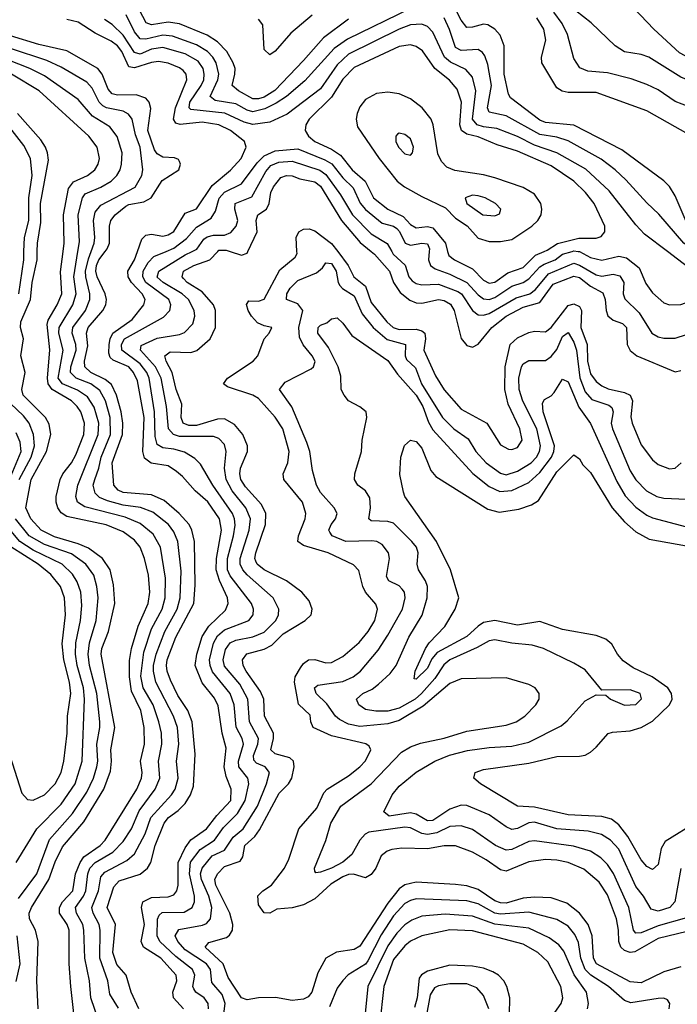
# Model space of a CAD drawing. Header units: inches. Extents: x 1305375 to 1407406, y 744550 to 841633.
# Tile 164 of 256: x 1317302 to 1319638, y 817327 to 820823. Entities that reach past the tile are written whole.
import ezdxf

# ---------------------------------------------------------------- set-up
doc = ezdxf.new("R2010")
doc.units = ezdxf.units.IN
doc.header["$MEASUREMENT"] = 0
doc.layers.add('B3811', color=7, linetype='Continuous')
doc.layers.add('B3812', color=7, linetype='Continuous')

msp = doc.modelspace()

# ---------------------------------------------------------------- linework, layer by layer
at = {"layer": 'B3811', "color": 5}
for points, elevation in [([(1317298.8, 819850), (1317316.3, 819970), (1317317.4, 820000)], 1640), ([(1317367.8, 817310), (1317363.5, 817410), (1317367.3, 817550), (1317357.8, 817590), (1317336.8, 817630), (1317335.7, 817650), (1317343.7, 817670), (1317406.2, 817770), (1317428, 817832), (1317454.5, 817885.5), (1317530, 817974.3), (1317601.3, 818090), (1317625, 818155), (1317628.5, 818190), (1317625.9, 818230), (1317640.6, 818310), (1317591.2, 818570), (1317594.2, 818590), (1317618, 818650), (1317640.4, 818750), (1317635.8, 818815.8), (1317622.9, 818870), (1317596.4, 818910), (1317546.7, 818946.7), (1317510, 818961.9), (1317426.1, 818986.1), (1317378.4, 819010), (1317341.4, 819050), (1317324.1, 819090), (1317342.3, 819190), (1317397.7, 819290), (1317412.4, 819350), (1317406.5, 819386.5), (1317393.3, 819410), (1317314.4, 819490), (1317310, 819510), (1317321.9, 819570), (1317306.1, 819630), (1317315.1, 819690), (1317304.5, 819730), (1317305.9, 819750), (1317341, 819830), (1317346, 819890), (1317364.2, 819970), (1317364.5, 820000)], 1620), ([(1317493.9, 817293.9), (1317483.4, 817390), (1317477.7, 817470), (1317477.3, 817590), (1317470.3, 817610), (1317443, 817650), (1317443.1, 817670), (1317454.6, 817690), (1317490.7, 817730), (1317500.9, 817790), (1317516.4, 817830), (1317530, 817850.1), (1317587.7, 817890), (1317606, 817910), (1317718, 818090), (1317734.4, 818130), (1317736.8, 818150), (1317731.4, 818190), (1317745.3, 818250), (1317744.6, 818310), (1317732.7, 818370), (1317698.9, 818438.9), (1317691.7, 818490), (1317692.3, 818547.7), (1317699.3, 818590), (1317723, 818670), (1317758.7, 818750), (1317764.6, 818790), (1317759.5, 818850), (1317745.5, 818910), (1317729.5, 818949.5), (1317710, 818975), (1317670, 819004.1), (1317609.7, 819029.7), (1317470, 819058.6), (1317450, 819072.2), (1317437.5, 819090), (1317431.2, 819110), (1317431.5, 819130), (1317446.1, 819190), (1317454.9, 819210), (1317486.4, 819250), (1317502, 819278), (1317529.4, 819350), (1317532.6, 819390), (1317519.8, 819430), (1317506.5, 819450), (1317486, 819470), (1317417.8, 819510), (1317403.1, 819530), (1317400.3, 819550), (1317409.2, 819650.8), (1317399.5, 819740.5), (1317403.6, 819756.4), (1317435.6, 819810), (1317451.6, 819850), (1317447.5, 819927.5), (1317456.3, 820000)], 1580), ([(1317581.8, 817270), (1317554.9, 817350), (1317550.3, 817410), (1317533.1, 817490), (1317530.2, 817590), (1317526.5, 817610), (1317503.5, 817650), (1317500.5, 817670), (1317529, 817710), (1317537.3, 817730), (1317543.7, 817790), (1317551.6, 817810), (1317570, 817830), (1317633.3, 817866.7), (1317670, 817905.1), (1317699.6, 817950), (1317725.9, 818014.1), (1317783.7, 818090), (1317799.3, 818130), (1317794.7, 818190), (1317807.4, 818250), (1317806.2, 818290), (1317796.6, 818330), (1317775.6, 818390), (1317740.9, 818450), (1317732.4, 818492.4), (1317742.9, 818577.1), (1317770, 818659.5), (1317808, 818730), (1317819.1, 818770), (1317819.8, 818839.8), (1317802.3, 818950), (1317776.4, 818996.4), (1317730, 819034.4), (1317676.7, 819056.7), (1317533.5, 819093.5), (1317507.6, 819110), (1317501.6, 819130), (1317508.2, 819170), (1317580.5, 819350), (1317583.1, 819390), (1317566.8, 819446.8), (1317543.4, 819483.4), (1317507.9, 819507.9), (1317453.8, 819530), (1317439.3, 819550), (1317456.4, 819650), (1317441, 819710), (1317441.8, 819730), (1317490.8, 819810), (1317502.5, 819850), (1317494.7, 819910), (1317508.7, 820000)], 1560), ([(1317653, 817313), (1317622.5, 817362.5), (1317614.8, 817410), (1317587.2, 817490), (1317587.6, 817590), (1317584.1, 817610), (1317562.9, 817650), (1317558.7, 817670), (1317581.6, 817730), (1317590, 817779.8), (1317604.3, 817795.7), (1317683, 817837), (1317710, 817861.5), (1317748, 817932), (1317767.8, 817990), (1317841.6, 818070), (1317854, 818090), (1317864.7, 818130), (1317859.2, 818190), (1317866.8, 818250), (1317862.7, 818310), (1317848.5, 818350), (1317785.8, 818470), (1317776.8, 818510), (1317776.9, 818530), (1317786.8, 818570), (1317817.5, 818650), (1317861.1, 818730), (1317872.1, 818770), (1317875.4, 818864.6), (1317864.3, 818970), (1317850, 819003.9), (1317830.7, 819030), (1317774.7, 819074.7), (1317731.4, 819091.4), (1317670, 819099.5), (1317614, 819114), (1317585.8, 819125.8), (1317570, 819141.3), (1317563.6, 819170), (1317568.6, 819190), (1317583.4, 819230), (1317591.7, 819270), (1317624.9, 819350), (1317623.8, 819410), (1317607, 819470), (1317586.7, 819506.7), (1317555, 819530), (1317502.2, 819550), (1317482.7, 819570), (1317484.2, 819590), (1317502.4, 819650), (1317501.3, 819670), (1317488.2, 819710), (1317490.5, 819730), (1317535.3, 819790), (1317550.8, 819830), (1317551, 819850), (1317536.9, 819910), (1317536.3, 819930), (1317546.1, 819973.9), (1317555.7, 820000)], 1540), ([(1317725.3, 817310), (1317697.9, 817370), (1317680.1, 817430), (1317647.7, 817467.7), (1317632.9, 817510), (1317642.6, 817610), (1317613.3, 817670), (1317636.2, 817743.8), (1317655.3, 817764.7), (1317730, 817788.3), (1317756.6, 817810), (1317768.2, 817830), (1317782.7, 817890), (1317815.8, 817970), (1317830.6, 817989.4), (1317865.4, 818014.6), (1317890, 818039.6), (1317909.3, 818070), (1317918.9, 818101.1), (1317924.9, 818215.1), (1317914.3, 818330), (1317898.9, 818370), (1317863.6, 818423.6), (1317837.4, 818477.4), (1317825.4, 818510), (1317823.4, 818530), (1317826.5, 818550), (1317857, 818630), (1317920.2, 818750), (1317925.5, 818814.5), (1317922.6, 818970), (1317914, 819010), (1317903.6, 819030), (1317868.1, 819070), (1317815.4, 819115.4), (1317770, 819135.3), (1317670, 819144.3), (1317651.8, 819151.8), (1317635.9, 819170), (1317631.1, 819250), (1317667.6, 819350), (1317668.3, 819390), (1317662.9, 819430), (1317646.3, 819490), (1317627.8, 819527.8), (1317605.5, 819545.5), (1317555.2, 819570), (1317533.7, 819590), (1317532.6, 819610), (1317544.4, 819664.4), (1317539.5, 819710), (1317545.7, 819730), (1317597.2, 819790), (1317608, 819810), (1317610.6, 819830), (1317606, 819850), (1317576.8, 819910), (1317572, 819930), (1317574.5, 819950), (1317583.3, 819970), (1317605.3, 820000)], 1520), ([(1317884.5, 817310), (1317848.7, 817350), (1317845.8, 817370), (1317859.9, 817410), (1317857.7, 817430), (1317803, 817490), (1317741.7, 817530), (1317733.7, 817550), (1317745, 817610), (1317734.8, 817670), (1317739.5, 817690), (1317770, 817705.9), (1317830, 817708.1), (1317850, 817715.7), (1317860.3, 817730), (1317864.8, 817750), (1317865.3, 817830), (1317890, 817882.3), (1317910, 817910.1), (1317965.8, 817950), (1318002.4, 817997.6), (1318051.7, 818050), (1318053.3, 818090), (1318036, 818136), (1318028.8, 818170), (1318036, 818236), (1318021.2, 818290), (1318006.9, 818386.9), (1317993.7, 818413.7), (1317950, 818467.7), (1317925.9, 818530), (1317930.7, 818570), (1317950, 818633.1), (1317973.6, 818670), (1318033.3, 818726.7), (1318042.3, 818750), (1318040.7, 818770), (1318011.5, 818831.5), (1318000.3, 818870), (1318001.5, 818910), (1318018.6, 819010), (1318011.6, 819050), (1317970, 819111.5), (1317924.9, 819150), (1317880.7, 819200.7), (1317859, 819219), (1317830, 819238.3), (1317768.5, 819248.5), (1317745.8, 819265.8), (1317739.6, 819290), (1317744.6, 819410), (1317720.2, 819540.2), (1317706.8, 819570), (1317689.8, 819589.8), (1317634.2, 819614.2), (1317623.7, 819623.7), (1317619.1, 819639.1), (1317620.4, 819670), (1317623.4, 819690), (1317633, 819710), (1317701.6, 819758.4), (1317742.5, 819810), (1317747.5, 819830), (1317737.5, 819850), (1317699.2, 819890), (1317687.3, 819910), (1317686.4, 819930), (1317709.8, 819970.2), (1317720.6, 820000)], 1480), ([(1317973.3, 817310), (1317971, 817330), (1317957, 817350), (1317928, 817370), (1317921, 817381), (1317917.2, 817390), (1317924.1, 817430), (1317916.2, 817450), (1317856.8, 817496.8), (1317799.6, 817550), (1317790.2, 817570.2), (1317791.5, 817628.5), (1317797, 817643), (1317807.8, 817652.2), (1317886.7, 817653.3), (1317915.2, 817670), (1317922.6, 817690), (1317922.4, 817710), (1317905.6, 817790), (1317909.1, 817830.9), (1317943.4, 817876.6), (1317994.3, 817910), (1318025.5, 817954.5), (1318076, 818004), (1318102.8, 818050), (1318115.9, 818110), (1318111.9, 818130), (1318081, 818170), (1318079.6, 818190), (1318096.6, 818250), (1318092, 818270), (1318071.2, 818311.2), (1318064.2, 818390), (1318049.6, 818430), (1317987.5, 818507.5), (1317978.3, 818530), (1317976.2, 818550), (1317990.5, 818609.5), (1318004.7, 818635.3), (1318030, 818656), (1318115.4, 818690), (1318131.7, 818710), (1318132.8, 818730), (1318125.1, 818750), (1318050, 818848.2), (1318040.7, 818870), (1318040, 818910), (1318061.9, 818990), (1318067.5, 819027.5), (1318065.6, 819050), (1318057.7, 819070), (1317988.4, 819170), (1317944.2, 819244.2), (1317924.6, 819264.6), (1317887.2, 819287.2), (1317850, 819298.3), (1317810, 819303.2), (1317790, 819314.9), (1317783, 819343), (1317781.2, 819430), (1317761.6, 819550), (1317753.8, 819570), (1317730, 819601.2), (1317665.4, 819650), (1317663.4, 819670), (1317674.4, 819690), (1317813.4, 819766.6), (1317835.3, 819790), (1317839.5, 819810), (1317831.3, 819830), (1317750.5, 819890), (1317738.9, 819910), (1317740.9, 819930), (1317758.9, 819961), (1317778.1, 819981.9), (1317822.3, 820000)], 1460), ([(1318024.2, 817264.2), (1318032.3, 817330), (1318020.8, 817360.8), (1317984.1, 817404.1), (1317980.3, 817450), (1317965.5, 817470), (1317890, 817519.7), (1317863.7, 817550), (1317854.4, 817570), (1317867.9, 817592.1), (1317951.9, 817608.1), (1317965.9, 817614.1), (1317980.4, 817630), (1317984.6, 817670), (1317974, 817710), (1317948, 817770), (1317944.7, 817790), (1317950.4, 817809.6), (1317986.3, 817853.7), (1318030, 817873.4), (1318060.3, 817919.7), (1318095.4, 817950), (1318147, 818030), (1318179, 818110), (1318189, 818150), (1318174.1, 818170), (1318143.3, 818183.3), (1318133.3, 818193.3), (1318132.2, 818210), (1318148.4, 818250), (1318150.8, 818270), (1318118.5, 818330), (1318112.7, 818410), (1318083.5, 818463.5), (1318030, 818526.8), (1318024.7, 818550), (1318032.9, 818587.1), (1318050, 818609.7), (1318070, 818620.1), (1318130, 818631.7), (1318170, 818647.6), (1318212.4, 818690), (1318221.9, 818710), (1318222.8, 818730), (1318202.1, 818770), (1318110, 818852.3), (1318094.1, 818870), (1318085.6, 818890), (1318085.4, 818910), (1318116.9, 819010), (1318121.3, 819050), (1318105.3, 819090), (1318056.8, 819150), (1318034.9, 819190), (1318029.5, 819230.5), (1318034.9, 819290), (1318030, 819314.8), (1318010, 819335.8), (1317990, 819342.8), (1317870, 819343.5), (1317848.9, 819350), (1317830.2, 819370.2), (1317823.8, 819450), (1317804.6, 819550), (1317784.5, 819590), (1317730.7, 819650), (1317733.4, 819666.6), (1317790, 819691.7), (1317870, 819705.4), (1317887.5, 819712.5), (1317917.2, 819742.8), (1317923.9, 819770), (1317922.2, 819790), (1317901.2, 819830), (1317878.9, 819850), (1317811.3, 819890), (1317790, 819909.2), (1317795.9, 819930), (1317890, 819987.9), (1317914.5, 820000)], 1440), ([(1319650, 817459.2), (1319590, 817441.8), (1319510, 817403.1), (1319470, 817405.8), (1319350.6, 817470), (1319340, 817490), (1319335, 817570), (1319321.3, 817610), (1319290.6, 817650.6), (1319245.6, 817685.6), (1319190, 817704.3), (1319130, 817707.1), (1319090, 817703.1), (1319030, 817685.6), (1319010, 817686.5), (1318990, 817693.9), (1318930, 817734.4), (1318890, 817747.4), (1318850, 817752.3), (1318710, 817760.2), (1318670, 817750.5), (1318650, 817736.1), (1318610, 817686.2), (1318510, 817533.1), (1318490, 817521.4), (1318427.9, 817512.1), (1318389.6, 817490.4), (1318361.5, 817438.5), (1318339.7, 817370), (1318326.6, 817353.4), (1318310, 817345.3), (1318270, 817340.5), (1318210.5, 817350.5), (1318150, 817349.9), (1318110, 817342.3), (1318090, 817349.8), (1318042, 817422), (1318024.5, 817470), (1317960.5, 817530), (1317973.8, 817546.2), (1318036.2, 817563.8), (1318047.8, 817572.2), (1318058.4, 817590), (1318059.4, 817610), (1318048.2, 817650), (1317998.9, 817750), (1317995.6, 817770), (1318004.3, 817790), (1318030, 817816.3), (1318085.6, 817834.4), (1318094.6, 817850), (1318101.6, 817890), (1318137.5, 817922.5), (1318154.4, 817945.6), (1318223.9, 818076.1), (1318256.7, 818110), (1318268.7, 818130), (1318277, 818170), (1318274.6, 818190), (1318261.7, 818201.7), (1318210, 818216.5), (1318194.6, 818230), (1318203.7, 818270), (1318203.6, 818290), (1318171.7, 818350), (1318169.6, 818410), (1318157.5, 818437.5), (1318106.4, 818510), (1318096.1, 818530), (1318093.5, 818550), (1318108.8, 818571.2), (1318170, 818588), (1318197.7, 818602.3), (1318237.7, 818642.3), (1318315.6, 818690), (1318336.8, 818710), (1318341.4, 818730), (1318330, 818759.8), (1318304.7, 818790), (1318249.9, 818829.9), (1318170, 818869.3), (1318145.2, 818890), (1318140.8, 818900.8), (1318137.6, 818910), (1318141, 818930), (1318175.2, 819030), (1318176.9, 819070), (1318161.5, 819101.5), (1318104.3, 819164.3), (1318087.7, 819190), (1318083.9, 819210), (1318086.5, 819230), (1318111, 819290), (1318111.4, 819310), (1318094.6, 819350), (1318065.2, 819385.2), (1318030, 819405.7), (1318004.2, 819404.2), (1317930, 819381.8), (1317902.5, 819382.5), (1317882.3, 819390), (1317875.2, 819410), (1317878.1, 819458.1), (1317857.8, 819510), (1317843.5, 819570), (1317822.9, 819610), (1317817.6, 819630), (1317836.3, 819643.7), (1317910, 819641.3), (1317931.2, 819648.8), (1317978.8, 819690), (1317997.2, 819730), (1317997.3, 819790), (1317990.3, 819810), (1317950, 819857.1), (1317897, 819890), (1317883.9, 819903.9), (1317878.7, 819910), (1317883.9, 819930), (1317920.2, 819950), (1317978, 819970), (1318005.4, 820000)], 1420), ([(1319706.9, 817593.1), (1319570, 817560.7), (1319487.5, 817512.5), (1319470, 817510.5), (1319450, 817518.1), (1319436.7, 817530), (1319430.2, 817550), (1319429.2, 817590), (1319421.5, 817630), (1319390, 817714.9), (1319359.8, 817759.8), (1319306, 817806), (1319250, 817830.3), (1319210, 817838.5), (1319170, 817840.6), (1319110, 817833), (1319030, 817798.8), (1319010, 817804.3), (1318959.3, 817839.3), (1318910, 817866.4), (1318850, 817889.5), (1318810, 817888.9), (1318750, 817878.9), (1318659.3, 817880.7), (1318624.1, 817875.9), (1318607, 817870), (1318586.5, 817853.5), (1318567, 817810), (1318550, 817787.3), (1318530, 817776.1), (1318488.2, 817788.2), (1318470, 817787.2), (1318450, 817779.3), (1318406.9, 817753.1), (1318350, 817701.4), (1318310, 817679.6), (1318270, 817669.2), (1318215.9, 817664.1), (1318190, 817650.5), (1318170, 817651.2), (1318150, 817679.8), (1318148.5, 817711.5), (1318165.9, 817730), (1318196.6, 817750), (1318242.8, 817810), (1318258.4, 817841.6), (1318293.5, 817950), (1318356.9, 818023.1), (1318382.6, 818077.4), (1318394.7, 818090), (1318470, 818138.1), (1318510.5, 818170), (1318530, 818191.1), (1318549.1, 818230), (1318543.1, 818243.1), (1318532, 818252), (1318410, 818280.1), (1318343.9, 818310), (1318335.9, 818330), (1318333.8, 818353.8), (1318292.4, 818392.4), (1318278.2, 818470), (1318280.3, 818490), (1318299.1, 818520.9), (1318310, 818536.8), (1318328.3, 818550), (1318350, 818550.8), (1318390, 818539.3), (1318410, 818539.9), (1318450, 818561.5), (1318508, 818612), (1318539.5, 818650), (1318563.4, 818690), (1318572.8, 818730), (1318567.4, 818747.4), (1318530.2, 818790.2), (1318520.7, 818810), (1318506.9, 818866.9), (1318487.3, 818887.3), (1318398, 818930), (1318310, 818955.6), (1318290.5, 818970), (1318292.7, 818990), (1318316.2, 819050), (1318317.9, 819070), (1318306.4, 819110), (1318239.9, 819190), (1318238.2, 819210), (1318255, 819250), (1318259.8, 819290), (1318236.4, 819370), (1318210, 819411.9), (1318150, 819477.4), (1318130, 819490.3), (1318039.8, 819519.8), (1318026.3, 819530), (1318039.8, 819550), (1318131.7, 819610), (1318148.2, 819630), (1318170, 819690.3), (1318188.2, 819710), (1318197.6, 819730), (1318170, 819735.6), (1318147.1, 819747.1), (1318125.1, 819770), (1318113.3, 819790), (1318107.8, 819812.2), (1318115.8, 819824.2), (1318150, 819823.9), (1318170, 819831.2), (1318225.7, 819934.3), (1318280.6, 819979.4), (1318287.2, 819992.8), (1318286.7, 820000)], 1380), ([(1318049.4, 820000), (1318090, 819986.8), (1318110, 819994), (1318112.9, 820000)], 1420), ([(1318431.5, 820000), (1318469.1, 819950), (1318489.4, 819909.4), (1318530, 819876.9), (1318550, 819818.6), (1318606.2, 819750), (1318628.8, 819730), (1318650, 819723), (1318710, 819724.2), (1318730, 819718.3), (1318740.8, 819710), (1318742.9, 819690), (1318737.9, 819650), (1318778.7, 819558.7), (1318810, 819509), (1318870, 819440.1), (1318960.9, 819390), (1319010, 819313.7), (1319038.1, 819298.1), (1319050, 819296.3), (1319070, 819303.9), (1319087.3, 819330), (1319078.9, 819370), (1319037.6, 819457.6), (1319025.7, 819510), (1319026.4, 819590), (1319044.1, 819670), (1319070, 819693.9), (1319110, 819712.8), (1319130, 819716.5), (1319170, 819714.6), (1319190, 819729.7), (1319250, 819808.3), (1319270, 819814.5), (1319290, 819805), (1319297.4, 819790), (1319295.4, 819730), (1319318, 819670), (1319319.4, 819610), (1319330, 819565.5), (1319350, 819538.3), (1319370, 819523.1), (1319392.2, 819512.2), (1319450, 819499.4), (1319470.5, 819490), (1319478.1, 819470), (1319473, 819413), (1319477.1, 819390), (1319510, 819313.8), (1319550, 819259.8), (1319570, 819243.8), (1319610, 819227.9), (1319630, 819231.1), (1319651.1, 819248.9)], 1380), ([(1318550.2, 820000), (1318562.5, 819990), (1318615.3, 819930), (1318630.1, 819890), (1318654, 819854), (1318687.4, 819827.4), (1318710, 819818), (1318730, 819815.9), (1318790, 819829.8), (1318810, 819825.7), (1318832.7, 819812.7), (1318844.9, 819790), (1318870.5, 819690.5), (1318890, 819666), (1318910, 819660.5), (1318930, 819671.4), (1318979.2, 819730), (1319030, 819770), (1319090, 819802.8), (1319150, 819819.1), (1319196.6, 819883.4), (1319270, 819912.1), (1319290, 819908), (1319330, 819877.4), (1319373.1, 819853.1), (1319381.8, 819830), (1319385.1, 819790), (1319391.3, 819771.3), (1319410, 819756.2), (1319443.7, 819743.7), (1319457, 819730), (1319459.6, 819670), (1319470, 819648.1), (1319494.4, 819630), (1319630, 819573.1), (1319650, 819577.1)], 1420), ([(1318623.4, 820000), (1318629, 819990), (1318671.7, 819951.7), (1318684.1, 819910), (1318695.7, 819895.6), (1318710, 819886), (1318730, 819881.1), (1318790, 819883.5), (1318858.1, 819858.1), (1318871.9, 819850), (1318910, 819790.6), (1318930, 819774.6), (1318950, 819773.4), (1318970, 819779.3), (1319065, 819835), (1319113.5, 819850), (1319134.6, 819865.4), (1319179.9, 819920.1), (1319270, 819958), (1319290, 819951.7), (1319350, 819917), (1319370, 819912.8), (1319410, 819919.6), (1319433.1, 819913.1), (1319447.5, 819890), (1319445.7, 819850), (1319452, 819832), (1319502.6, 819782.6), (1319547.6, 819710), (1319570, 819696.4), (1319590, 819691.7), (1319630, 819692.3), (1319670, 819704.6)], 1440), ([(1318756.9, 820000), (1318753.7, 819970), (1318760.8, 819950), (1318777.8, 819937.8), (1318830, 819919.7), (1318890, 819889.8), (1318930, 819845.9), (1318950, 819831.5), (1318970, 819829.5), (1318990, 819836.7), (1319050, 819876.5), (1319090, 819890.3), (1319110, 819902.3), (1319150, 819945.7), (1319164.5, 819955.5), (1319203.4, 819970), (1319230, 819990), (1319263.9, 820000)], 1460), ([(1318822.1, 820000), (1318825.8, 819985.8), (1318846.4, 819970), (1318910, 819938), (1318950, 819897.7), (1318970, 819887.5), (1318990, 819890.7), (1319036.3, 819923.7), (1319090, 819943.2), (1319133.6, 819986.4), (1319165.2, 820000)], 1480), ([(1319286.1, 820000), (1319290, 819999.6), (1319330, 819978.9), (1319370, 819969.2), (1319430, 819983.9), (1319457.5, 819977.5), (1319501.8, 819941.8), (1319526.3, 819886.3), (1319550, 819853.1), (1319590, 819818), (1319610, 819810.8), (1319650, 819811.4), (1319700.4, 819830), (1319724.6, 819855.4), (1319730.6, 819870), (1319727.5, 819890), (1319715, 819910), (1319694.1, 819930), (1319602.6, 820000)], 1460), ([(1319670, 817633.2), (1319570, 817605.1), (1319510, 817580.8), (1319490, 817579.7), (1319481.7, 817590), (1319465.7, 817670), (1319411.4, 817791.4), (1319390, 817823.6), (1319366.5, 817846.5), (1319330, 817869.9), (1319268.7, 817888.7), (1319130, 817907.6), (1319110, 817904.6), (1319050, 817876.7), (1319030, 817873.8), (1318992.5, 817890), (1318910, 817947.1), (1318870, 817960.6), (1318830, 817957.6), (1318784.2, 817935.8), (1318750, 817929), (1318730, 817933.4), (1318690, 817953.6), (1318670, 817956.1), (1318541.7, 817938.3), (1318528.7, 817931.3), (1318510.7, 817910), (1318481.4, 817858.6), (1318450, 817831.8), (1318409.2, 817810), (1318370, 817795.6), (1318353.6, 817793.6), (1318350, 817799), (1318348.7, 817810), (1318390, 817908.5), (1318407.2, 817970), (1318442.2, 818030), (1318550, 818109.2), (1318658.5, 818221.5), (1318690, 818241.2), (1318726, 818254), (1318810, 818271.2), (1318890, 818296.2), (1319030, 818318), (1319066, 818330), (1319095.9, 818350), (1319135.5, 818390), (1319146.6, 818410), (1319147.4, 818430), (1319132.6, 818450), (1319110, 818462.2), (1319030, 818486.3), (1318870, 818482.7), (1318830, 818466), (1318734.9, 818385.1), (1318650, 818334.4), (1318610, 818322.3), (1318510, 818313.6), (1318470, 818321), (1318437.8, 818337.8), (1318423.7, 818350), (1318393.1, 818393.1), (1318355.2, 818430), (1318349.5, 818450), (1318360.5, 818459.5), (1318450, 818473.3), (1318486.8, 818490), (1318512.6, 818510), (1318575.9, 818584.1), (1318610, 818637.2), (1318661.3, 818730), (1318671.6, 818770), (1318668.8, 818790), (1318661.1, 818801.1), (1318650, 818812.4), (1318613.6, 818830), (1318605.4, 818845.4), (1318615.4, 818910), (1318611.6, 818930), (1318590, 818958.9), (1318570.3, 818970.3), (1318552.8, 818972.8), (1318460.4, 818970), (1318412.5, 818990), (1318403.4, 819003.4), (1318399.6, 819010), (1318408.1, 819030), (1318423.8, 819050), (1318429.9, 819070), (1318418.5, 819090), (1318370, 819143.9), (1318356.2, 819170), (1318341.7, 819221.7), (1318332.5, 819290), (1318321.7, 819321.7), (1318268.2, 819448.2), (1318224.4, 819510), (1318244.5, 819535.5), (1318336.8, 819583.2), (1318345.1, 819590), (1318351.1, 819608.9), (1318341, 819630), (1318309, 819669), (1318296.2, 819696.2), (1318293, 819730), (1318307.8, 819790), (1318290, 819813.8), (1318249.9, 819830), (1318251, 819850), (1318262.6, 819870), (1318290, 819896.8), (1318355.8, 819924.2), (1318377.7, 819942.3), (1318390, 819959.8), (1318410, 819957.5), (1318426.4, 819930), (1318433, 819890), (1318439.4, 819879.4), (1318448.5, 819868.5), (1318490, 819842.4), (1318518.8, 819778.8), (1318557.3, 819730), (1318606.9, 819686.9), (1318672.9, 819670), (1318671.8, 819630), (1318676.4, 819616.4), (1318707.4, 819587.4), (1318729.8, 819530), (1318804.1, 819410), (1318844.5, 819370), (1318894.8, 819334.8), (1318922.5, 819290), (1318959.1, 819250), (1319010, 819213.2), (1319030, 819206.8), (1319070, 819220.1), (1319119.1, 819250), (1319138.2, 819270), (1319148.8, 819290), (1319152.4, 819310), (1319138.9, 819370), (1319088.6, 819468.6), (1319075.8, 819510), (1319074.7, 819550), (1319084.5, 819590), (1319090, 819600.6), (1319110, 819613.2), (1319170, 819613), (1319190, 819626.5), (1319210, 819651.4), (1319230, 819697.5), (1319250, 819711.8), (1319270, 819678.2), (1319279.8, 819650), (1319291.6, 819551.6), (1319310, 819501.4), (1319333.8, 819473.8), (1319394.3, 819454.3), (1319405.5, 819445.5), (1319409.7, 819430), (1319403.2, 819390), (1319407.2, 819370), (1319470, 819221.2), (1319490, 819189.5), (1319528.3, 819150), (1319564.7, 819130), (1319590, 819124), (1319670, 819120.7)], 1360), ([(1319650.7, 817809.3), (1319629, 817690), (1319610.9, 817670), (1319570, 817657.3), (1319544.5, 817664.5), (1319518.1, 817710), (1319490, 817745.3), (1319430, 817877.1), (1319400.1, 817910), (1319368.8, 817930), (1319321.3, 817941.3), (1319209.5, 817949.5), (1319130, 817973.3), (1319110, 817971.6), (1319070, 817950.7), (1319050, 817947.3), (1319030, 817956.4), (1318970, 817999.9), (1318890, 818033.1), (1318870, 818034.1), (1318830, 818020.1), (1318770, 817979.3), (1318750, 817978.7), (1318710, 818001.2), (1318690, 818006.5), (1318614.2, 817994.2), (1318595.5, 818010), (1318624.9, 818070), (1318650, 818101.8), (1318710, 818150.7), (1318776.1, 818190), (1318828.9, 818211.1), (1318892.7, 818227.3), (1318970, 818238.3), (1319050, 818242.7), (1319110, 818257.2), (1319225.1, 818314.9), (1319247.1, 818332.9), (1319310, 818404.4), (1319350, 818425.7), (1319383.8, 818423.8), (1319400.7, 818410), (1319450, 818389.4), (1319490, 818391.7), (1319510.8, 818410.8), (1319505.6, 818430), (1319470, 818443.5), (1319370, 818442), (1319310, 818514), (1319270, 818538), (1319162, 818590), (1319122.3, 818602.3), (1319050, 818608.9), (1318990, 818620.4), (1318970, 818617.9), (1318926.6, 818593.4), (1318829.7, 818550), (1318808.4, 818531.6), (1318776.1, 818483.9), (1318729.6, 818430), (1318706.7, 818410), (1318650, 818377.8), (1318610, 818367), (1318567.4, 818367.4), (1318530, 818374), (1318506.1, 818390), (1318498.2, 818410), (1318520.7, 818430), (1318553.9, 818446.1), (1318576.5, 818463.5), (1318618.1, 818501.9), (1318638.9, 818530), (1318684.8, 818630), (1318731.3, 818708.7), (1318749.5, 818770), (1318750.3, 818810), (1318744, 818830), (1318718.4, 818870), (1318713.9, 818890), (1318717.9, 818930), (1318711.2, 818950), (1318695, 818970), (1318630, 819034.6), (1318610, 819041.1), (1318550, 819043), (1318542.4, 819050), (1318548.4, 819090), (1318545.6, 819125.6), (1318529.9, 819149.9), (1318503.1, 819170), (1318491.6, 819190), (1318492.2, 819210), (1318515.6, 819290), (1318518.5, 819330), (1318535.2, 819410), (1318533.2, 819430), (1318510, 819448.4), (1318469.5, 819469.5), (1318454.2, 819490), (1318443.8, 819510), (1318443.1, 819556.9), (1318432.9, 819590), (1318399.4, 819659.4), (1318361.6, 819710), (1318362.7, 819730), (1318370, 819737.8), (1318393.1, 819746.9), (1318410, 819761.1), (1318430, 819764.2), (1318450, 819746), (1318481.7, 819701.7), (1318610, 819613.2), (1318643.9, 819563.9), (1318710.5, 819490), (1318733.8, 819450), (1318754.3, 819394.3), (1318770, 819367.2), (1318911.6, 819211.6), (1318970, 819165.1), (1319007.4, 819147.4), (1319050, 819151.5), (1319110, 819179.4), (1319150, 819215.1), (1319191.5, 819270), (1319199.7, 819290), (1319201.1, 819310), (1319161.4, 819430), (1319159.2, 819460.8), (1319166, 819474), (1319190, 819487.5), (1319200.7, 819499.3), (1319230, 819547.1), (1319250, 819537.1), (1319287.7, 819447.7), (1319329.5, 819389.5), (1319422.6, 819182.6), (1319452.2, 819132.2), (1319490, 819092.6), (1319530, 819063.3), (1319550, 819054.2), (1319670, 819022.4)], 1340), ([(1317299.7, 819190), (1317343.4, 819270), (1317354.9, 819310), (1317351.7, 819350), (1317335.2, 819390), (1317315.9, 819415.9), (1317270, 819459.9)], 1640), ([(1317265.9, 819190), (1317306.9, 819290), (1317303.3, 819323.3), (1317290, 819356.2)], 1660), ([(1319710, 817975.4), (1319595.1, 817904.9), (1319580, 817880), (1319570, 817822.9), (1319550, 817805.8), (1319530, 817815.7), (1319510, 817839.1), (1319462.1, 817922.1), (1319430, 817963.4), (1319404.3, 817984.3), (1319370, 817993), (1319250, 817999), (1319130, 818026.5), (1319069.9, 818029.9), (1318938.8, 818110), (1318915.1, 818130), (1318919.7, 818150), (1318950, 818160.1), (1319110, 818182.4), (1319210, 818207), (1319290, 818207.5), (1319310, 818211.4), (1319330, 818221.7), (1319350, 818239.5), (1319392.1, 818287.9), (1319407.1, 818292.9), (1319470, 818297.6), (1319510, 818309.7), (1319550, 818331.6), (1319610.3, 818390), (1319619.1, 818410), (1319616.9, 818430), (1319603.8, 818450), (1319548.9, 818490), (1319481.6, 818521.6), (1319445.9, 818545.9), (1319425.2, 818570), (1319405, 818605), (1319383.7, 818623.7), (1319350, 818636), (1319230, 818658), (1319150, 818685.7), (1319070, 818672.6), (1318990, 818689), (1318950, 818682.5), (1318930, 818669.9), (1318890, 818632.8), (1318784.5, 818575.5), (1318766.4, 818553.6), (1318750, 818519.9), (1318710, 818480.7), (1318702.7, 818482.7), (1318706.3, 818510), (1318743.9, 818590), (1318756.4, 818610), (1318811.8, 818668.2), (1318848.6, 818730), (1318862.2, 818770), (1318832.5, 818870), (1318782.9, 818970), (1318670.6, 819130), (1318665.5, 819145.5), (1318652.1, 819207.9), (1318655.8, 819270), (1318668.8, 819311.2), (1318689.7, 819330.3), (1318710, 819325.7), (1318730, 819302), (1318761.9, 819221.9), (1318780.7, 819200.7), (1318965.1, 819085.1), (1319005.6, 819074.4), (1319075, 819085), (1319119.8, 819100.2), (1319144.6, 819115.4), (1319210, 819217.6), (1319270, 819278), (1319290, 819263.1), (1319302.8, 819242.8), (1319330, 819215), (1319406.6, 819090), (1319450, 819040.1), (1319490, 819003.9), (1319538, 818978), (1319670, 818954.9)], 1320), ([(1317290, 817830.3), (1317363.5, 817950), (1317450, 818037.7), (1317499.4, 818110), (1317524.3, 818190), (1317532.3, 818410), (1317528.4, 818450), (1317506.4, 818530), (1317500.5, 818570), (1317501.6, 818610), (1317518, 818690), (1317522.7, 818742.7), (1317518.7, 818790), (1317506.8, 818826.8), (1317490, 818854.3), (1317453.5, 818890), (1317350, 818939.9), (1317302.4, 818970), (1317241.8, 819041.8)], 1660), ([(1317298, 817702), (1317363.3, 817790), (1317408.2, 817911.8), (1317490, 818004.3), (1317540.3, 818079.7), (1317563.7, 818130), (1317576.1, 818170), (1317579.3, 818190), (1317575.8, 818250), (1317587.1, 818310), (1317586.4, 818330), (1317576.6, 818430), (1317550.4, 818530), (1317545.1, 818570), (1317550, 818610), (1317573.5, 818690), (1317580.5, 818770), (1317575.9, 818810), (1317565.1, 818850), (1317537.4, 818890), (1317486.7, 818926.7), (1317390, 818959.7), (1317335.7, 818990), (1317287, 819050)], 1640), ([(1317234.1, 818314.1), (1317310, 818076.4), (1317330, 818054.3), (1317350, 818051.1), (1317390, 818070.1), (1317427.6, 818110), (1317449.1, 818150), (1317459.2, 818190), (1317470.5, 818289.5), (1317472.5, 818350), (1317483.8, 818430), (1317478.6, 818470), (1317458.8, 818550), (1317453, 818607), (1317464.9, 818710), (1317460.7, 818770), (1317446.7, 818810), (1317413, 818853), (1317367.3, 818890), (1317270.7, 818950.7)], 1680), ([(1319608.4, 817310), (1319611.5, 817330), (1319602.4, 817342.4), (1319590, 817347.9), (1319570, 817346.8), (1319472.2, 817332.2), (1319450, 817340.4), (1319394, 817390), (1319330.1, 817430.1), (1319310.2, 817450), (1319295.4, 817490), (1319286.4, 817546.4), (1319274.3, 817574.3), (1319250, 817603.5), (1319210, 817628), (1319110, 817653.7), (1319010, 817646.3), (1318990, 817650.8), (1318930, 817682.9), (1318890, 817693.8), (1318710, 817700.6), (1318690, 817695.7), (1318670, 817684), (1318630, 817640.3), (1318586.2, 817573.8), (1318538.9, 817481.1), (1318530, 817469.6), (1318469, 817431), (1318450, 817411.6), (1318430, 817383.9), (1318401.9, 817318.1)], 1440), ([(1319318.8, 817310), (1319322.2, 817330), (1319315.4, 817370), (1319271.8, 817431.8), (1319235, 817515), (1319217.5, 817537.5), (1319182.7, 817562.7), (1319110, 817597.2), (1318990, 817611.3), (1318910, 817640), (1318812.8, 817647.2), (1318730, 817639.1), (1318694.8, 817625.2), (1318670, 817608.5), (1318641.1, 817578.9), (1318610, 817533.9), (1318539, 817390), (1318526.2, 817270)], 1460), ([(1319202.7, 817297.3), (1319224.9, 817330), (1319231.6, 817350), (1319223.6, 817390), (1319177.6, 817477.6), (1319142.6, 817510), (1319090, 817539.6), (1318910, 817587.6), (1318830, 817591.4), (1318730, 817569.6), (1318690, 817550.3), (1318670, 817534), (1318630, 817485.8), (1318595, 817390), (1318580.1, 817250)], 1480), ([(1317290, 817407.3), (1317304.3, 817470), (1317293.4, 817570)], 1640), ([(1319042.1, 817290), (1319043.2, 817350), (1319032.9, 817390), (1319021.5, 817410), (1319003, 817430), (1318982.2, 817442.2), (1318950, 817454.9), (1318910, 817462.4), (1318830, 817465.1), (1318750, 817444.5), (1318728.8, 817431.2), (1318721.2, 817418.8), (1318713.7, 817350), (1318704.8, 817315.2)], 1520), ([(1318967.8, 817310), (1318950, 817357.3), (1318925.3, 817385.3), (1318890, 817399.2), (1318830, 817399.6), (1318790, 817392.3), (1318775.5, 817384.5), (1318759.7, 817360.3), (1318744.2, 817275.8)], 1540)]:
    msp.add_lwpolyline(points, dxfattribs=dict(at, elevation=elevation))
at = {"layer": 'B3812', "color": 5}
for points, elevation in [([(1318690, 820862.5), (1318466.1, 820753.9), (1318419.5, 820720.5), (1318314.4, 820605.6), (1318249.4, 820550.6), (1318213.5, 820526.5), (1318173.2, 820506.8), (1318130, 820495.8), (1318110, 820501.4), (1318070, 820524.9), (1317996.3, 820536.3), (1317978.9, 820550), (1318005.5, 820610), (1318009.2, 820630), (1317999.9, 820670), (1317988.4, 820690), (1317969.2, 820710), (1317930, 820733.3), (1317844.7, 820764.7), (1317810, 820767.8), (1317750, 820753.6), (1317730, 820755.2), (1317710, 820780.6), (1317680.5, 820840.5)], 1440), ([(1318470, 820824.8), (1318381.1, 820759), (1318310, 820677.7), (1318207.9, 820572.1), (1318170, 820548.5), (1318150, 820541.6), (1318130, 820542.4), (1318078.9, 820570), (1318057.2, 820590), (1318066.7, 820630), (1318066.9, 820650), (1318060.4, 820670), (1318037.4, 820710), (1318004.9, 820744.9), (1317967.6, 820767.6), (1317870, 820808.4), (1317830, 820814), (1317770, 820805.1), (1317751.5, 820811.5), (1317717.5, 820877.5)], 1420), ([(1319833.2, 820000), (1319708.7, 820048.7), (1319675.9, 820090), (1319630, 820197.4), (1319610, 820230.6), (1319590, 820251.2), (1319441.1, 820361.1), (1319270, 820448.6), (1319170, 820457.5), (1319150, 820465.8), (1319045.9, 820545.9), (1319038.6, 820558.6), (1319022.8, 820630), (1319022.6, 820730), (1319008.4, 820768.4), (1318989.9, 820789.9), (1318964.5, 820804.5), (1318950, 820807.7), (1318910, 820796.1), (1318890, 820796), (1318870, 820821.9), (1318834.8, 820890)], 1420), ([(1320000, 820399.3), (1319995.4, 820390), (1319992.2, 820330), (1319984.5, 820315.5), (1319910, 820263.2), (1319890, 820263.4), (1319863, 820283), (1319850, 820304), (1319843.3, 820430), (1319813, 820513), (1319790, 820548.8), (1319770, 820565.5), (1319730, 820587.4), (1319650, 820618.9), (1319536.2, 820690), (1319510, 820699), (1319450, 820709.3), (1319416.8, 820730), (1319331.6, 820811.6), (1319250, 820875.7)], 1340), ([(1320000, 820565.6), (1319970, 820562.8), (1319945.5, 820550), (1319910, 820512.8), (1319890, 820514.8), (1319843.5, 820583.5), (1319812.5, 820612.5), (1319776.4, 820636.4), (1319645.7, 820705.7), (1319554.8, 820790), (1319483.8, 820863.8)], 1320), ([(1318340.7, 820839.3), (1318265.1, 820774.9), (1318210, 820711.7), (1318190, 820698.5), (1318170, 820716.9), (1318165.2, 820805.2), (1318150, 820825)], 1380), ([(1319705.2, 820000), (1319701.8, 820001.8), (1319661.2, 820030), (1319572.4, 820132.4), (1319530, 820172.3), (1319455, 820255), (1319417.5, 820290), (1319367.3, 820327.3), (1319250, 820392.4), (1319210, 820405.4), (1319150, 820415.1), (1319030, 820482), (1318970, 820494.7), (1318963.3, 820510), (1318978.3, 820590), (1318964.6, 820664.6), (1318954.5, 820694.5), (1318946.4, 820706.4), (1318930, 820717.4), (1318870, 820713.3), (1318850, 820724), (1318828.7, 820788.7), (1318810, 820829.3)], 1440), ([(1320000, 820096), (1319990, 820088.2), (1319970, 820088.5), (1319890, 820113.7), (1319790, 820112.6), (1319767.4, 820130), (1319729.3, 820349.3), (1319709.6, 820389.6), (1319676.4, 820416.4), (1319530, 820498.9), (1319350, 820564.1), (1319250, 820564.4), (1319228.8, 820568.8), (1319210, 820580.7), (1319156.4, 820670), (1319155.3, 820690), (1319170.7, 820750), (1319164.3, 820790), (1319139.2, 820830)], 1380), ([(1320000, 820213.3), (1319992.2, 820207.8), (1319970, 820178.8), (1319950, 820166.6), (1319832.5, 820172.5), (1319812.4, 820192.4), (1319794.6, 820250), (1319788.7, 820290), (1319790, 820391.5), (1319777.8, 820437.8), (1319754.9, 820474.9), (1319730, 820494.7), (1319630, 820532.8), (1319570, 820573.7), (1319530, 820592.8), (1319473.4, 820613.4), (1319390, 820634.3), (1319320.5, 820640.5), (1319292, 820652), (1319270, 820685.1), (1319247.3, 820770), (1319229.2, 820810), (1319199.4, 820850)], 1360), ([(1317720.6, 820000), (1317736.4, 820043.6), (1317750, 820058.3), (1317770, 820061), (1317810, 820053.9), (1317830, 820058.7), (1317850, 820071), (1317890, 820136.3), (1317930, 820151.5), (1317986.1, 820233.9), (1318051.2, 820288.8), (1318088.6, 820330), (1318106.2, 820370), (1318100.2, 820390), (1318050.9, 820430), (1318010, 820450.2), (1317950, 820458.8), (1317871.5, 820451.5), (1317856.2, 820456.2), (1317848.9, 820470), (1317855, 820510), (1317895.7, 820610), (1317893.1, 820630), (1317882.6, 820642.6), (1317870, 820652.6), (1317830, 820669.3), (1317794.7, 820674.7), (1317770, 820671.2), (1317710, 820651.6), (1317690, 820656), (1317664.4, 820710), (1317649.2, 820730), (1317627.2, 820747.2), (1317570, 820775), (1317510, 820814.7), (1317470, 820824)], 1480), ([(1319602.6, 820000), (1319521.8, 820061.8), (1319490, 820095.2), (1319395.9, 820215.9), (1319312.5, 820292.5), (1319210.2, 820350.2), (1319130, 820377.2), (1319070, 820408.4), (1318997, 820437), (1318950, 820442.3), (1318926.9, 820450), (1318910.5, 820470), (1318922, 820570), (1318910, 820619.1), (1318886.8, 820646.8), (1318831.8, 820671.8), (1318810.6, 820690), (1318770, 820778.5), (1318750, 820799.5), (1318730, 820807.6), (1318690, 820804.3), (1318650, 820789.9), (1318470, 820700.8), (1318430, 820662.6), (1318370, 820577.7), (1318252.2, 820487.8), (1318190, 820459.6), (1318130, 820451.1), (1318099.3, 820459.3), (1318031.1, 820491.1), (1317910, 820504.1), (1317904.2, 820510), (1317906.1, 820530), (1317947.2, 820590), (1317956, 820610), (1317957.7, 820630), (1317953.3, 820650), (1317935.8, 820675.8), (1317890, 820702), (1317810, 820724.4), (1317770, 820718.5), (1317730, 820700.2), (1317710, 820706.9), (1317670, 820768.4), (1317630, 820806.3), (1317603.7, 820823.7)], 1460), ([(1317605.3, 820000), (1317612.6, 820010), (1317621.2, 820030), (1317621.6, 820090), (1317625.9, 820110), (1317641.6, 820130), (1317678.7, 820161.3), (1317690, 820167.1), (1317743.4, 820176.6), (1317769, 820191), (1317807.6, 820252.4), (1317867.1, 820290), (1317873.3, 820310), (1317870, 820319.5), (1317866.2, 820326.2), (1317852.3, 820332.3), (1317810, 820335.3), (1317790, 820347.1), (1317781.4, 820361.4), (1317756.9, 820430), (1317768.3, 820508.3), (1317761.7, 820530), (1317750, 820544.7), (1317715.9, 820555.9), (1317650, 820554.8), (1317630, 820559.8), (1317616.1, 820576.1), (1317595, 820630), (1317579.3, 820650), (1317470, 820712.2), (1317370, 820734.6), (1317270, 820766)], 1520), ([(1317555.7, 820000), (1317566.8, 820030), (1317569.4, 820050), (1317564.3, 820110), (1317570, 820139.8), (1317590, 820164.3), (1317711.8, 820228.2), (1317735.4, 820270), (1317739.7, 820290), (1317729.6, 820370), (1317713.8, 820413.8), (1317701.4, 820470), (1317688.2, 820488.2), (1317670, 820498.8), (1317610, 820509.9), (1317597.1, 820517.1), (1317584.4, 820530), (1317559.8, 820579.8), (1317541, 820601), (1317450, 820654.1), (1317398.2, 820678.2), (1317270, 820720.8)], 1540), ([(1319165.2, 820000), (1319175.6, 820004.4), (1319212, 820028), (1319287.8, 820047.8), (1319350, 820047.5), (1319366.8, 820053.2), (1319380.7, 820070), (1319380.2, 820090), (1319342.6, 820170), (1319311.2, 820210), (1319270.8, 820250), (1319190, 820304.7), (1319070, 820356.4), (1318998.2, 820378.2), (1318930, 820407.5), (1318890, 820417), (1318871.1, 820430), (1318865.8, 820450), (1318871.7, 820530), (1318856.3, 820576.3), (1318828.6, 820608.6), (1318776.6, 820650), (1318732.2, 820712.2), (1318710, 820728.1), (1318690, 820733.5), (1318650, 820728.2), (1318490, 820653), (1318450, 820612.4), (1318410, 820547.7), (1318330.1, 820470), (1318319, 820450), (1318316, 820430), (1318327.5, 820410), (1318350.1, 820390), (1318410, 820362.8), (1318441.7, 820341.7), (1318483.4, 820290), (1318529.5, 820250), (1318558.5, 820190), (1318609.7, 820149.7), (1318664, 820124), (1318690, 820096.1), (1318710, 820084.1), (1318750, 820088.8), (1318770, 820083.8), (1318814.3, 820030), (1318822.1, 820000)], 1480), ([(1317508.7, 820000), (1317514, 820034), (1317509.6, 820130), (1317525.3, 820190), (1317535.2, 820204.8), (1317590, 820228), (1317627.2, 820250), (1317647.5, 820270), (1317658.5, 820290), (1317664.3, 820310), (1317665.5, 820350), (1317648.7, 820408.7), (1317622.5, 820442.5), (1317561, 820481), (1317510, 820539.5), (1317390, 820624.1), (1317338.1, 820650), (1317260, 820680)], 1560), ([(1317456.3, 820000), (1317459.9, 820030), (1317457.4, 820130), (1317475.8, 820224.2), (1317492.9, 820247.1), (1317543, 820270), (1317569.4, 820290), (1317581.4, 820310), (1317585.6, 820330), (1317577, 820370), (1317547.3, 820410), (1317371.6, 820570), (1317272.5, 820630)], 1580), ([(1317364.5, 820000), (1317364.8, 820030), (1317376.9, 820103.1), (1317375.8, 820170), (1317403.9, 820323.9), (1317401.4, 820350), (1317393.5, 820370), (1317376.7, 820396.7), (1317294.8, 820490)], 1620), ([(1317317.4, 820000), (1317319.3, 820050), (1317334, 820110), (1317335.1, 820190), (1317346.4, 820270), (1317340.8, 820330), (1317316.8, 820376.8), (1317250, 820461.1)], 1640), ([(1317822.3, 820000), (1317850, 820011.3), (1317894.2, 820045.8), (1317930, 820086.4), (1317981.7, 820118.3), (1317997, 820143), (1318011.1, 820188.9), (1318019.7, 820200.3), (1318030, 820210.9), (1318090, 820240.3), (1318145.2, 820314.8), (1318170, 820339.9), (1318210, 820358), (1318290, 820364.9), (1318385.8, 820325.8), (1318410.8, 820310.8), (1318450, 820261.3), (1318486.4, 820226.4), (1318511.4, 820171.4), (1318530, 820149.1), (1318590, 820100.2), (1318630, 820089.4), (1318641.3, 820081.3), (1318651, 820071), (1318670.9, 820030), (1318690, 820021.9), (1318730, 820029.6), (1318750, 820027.6), (1318757.9, 820010), (1318756.9, 820000)], 1460), ([(1317914.5, 820000), (1317931.6, 820008.4), (1317956.3, 820043.7), (1317967.6, 820052.4), (1317990, 820057.7), (1318030, 820057.8), (1318052.4, 820067.6), (1318070.4, 820090), (1318077, 820110), (1318066.1, 820150), (1318067.3, 820170), (1318126.5, 820193.5), (1318176.1, 820283.9), (1318194.4, 820305.6), (1318222.5, 820317.5), (1318270, 820320.3), (1318368.5, 820288.5), (1318390, 820273.9), (1318441, 820201), (1318483.7, 820130), (1318550, 820062.2), (1318607.8, 820027.8), (1318623.4, 820000)], 1440), ([(1318112.9, 820000), (1318146.1, 820070), (1318142.1, 820110), (1318147.9, 820130), (1318178.2, 820150), (1318187.9, 820170), (1318194.6, 820210), (1318203.8, 820230), (1318230, 820262.4), (1318250, 820270.3), (1318270, 820268.2), (1318297.6, 820257.6), (1318350, 820247.8), (1318370, 820231.7), (1318445, 820110), (1318511.4, 820031.4), (1318550.2, 820000)], 1420), ([(1318286.7, 820000), (1318283.6, 820050), (1318293.8, 820070), (1318310, 820078.8), (1318330, 820080.6), (1318350, 820072.9), (1318410, 820028.7), (1318431.5, 820000)], 1380), ([(1318005.4, 820000), (1318010, 820005.1), (1318035.4, 820004.6), (1318049.4, 820000)], 1420), ([(1319263.9, 820000), (1319270, 820001.8), (1319286.1, 820000)], 1460)]:
    msp.add_lwpolyline(points, dxfattribs=dict(at, elevation=elevation))
for points, elevation in [([(1318610, 820565.6), (1318570, 820560.6), (1318530, 820539.4), (1318510, 820513.1), (1318500.6, 820490), (1318497.4, 820470), (1318502.3, 820442.3), (1318579.4, 820330), (1318643.4, 820250), (1318669.2, 820229.2), (1318730, 820194.9), (1318814.5, 820154.5), (1318850, 820117.9), (1318890.9, 820090.9), (1318930, 820047.6), (1318970, 820035.3), (1319010, 820035.2), (1319050, 820042.6), (1319121.4, 820090), (1319142.5, 820110), (1319154.1, 820130), (1319157.1, 820150), (1319153, 820170), (1319130, 820203.8), (1319090, 820227.8), (1318990, 820261.5), (1318950, 820272.6), (1318847.5, 820287.5), (1318819.7, 820299.7), (1318800, 820320), (1318787, 820347), (1318771.2, 820450), (1318764, 820470), (1318731.8, 820510), (1318690, 820542), (1318650, 820559.7)], 1520), ([(1318650, 820419.7), (1318643.6, 820416.4), (1318638.4, 820410), (1318638.5, 820390), (1318647.6, 820370), (1318670, 820347.3), (1318690, 820342.3), (1318696.8, 820350), (1318700.3, 820370), (1318690, 820399.7), (1318670, 820415.3)], 1540), ([(1318910, 820199.5), (1318884, 820190), (1318890.2, 820170), (1318947.1, 820130), (1318990, 820126.8), (1319006.2, 820133.8), (1319011.1, 820150), (1318992.2, 820170), (1318955.4, 820190), (1318930, 820197.2)], 1540)]:
    msp.add_lwpolyline(points, close=True, dxfattribs=dict(at, elevation=elevation))

doc.saveas('drawing.dxf')
